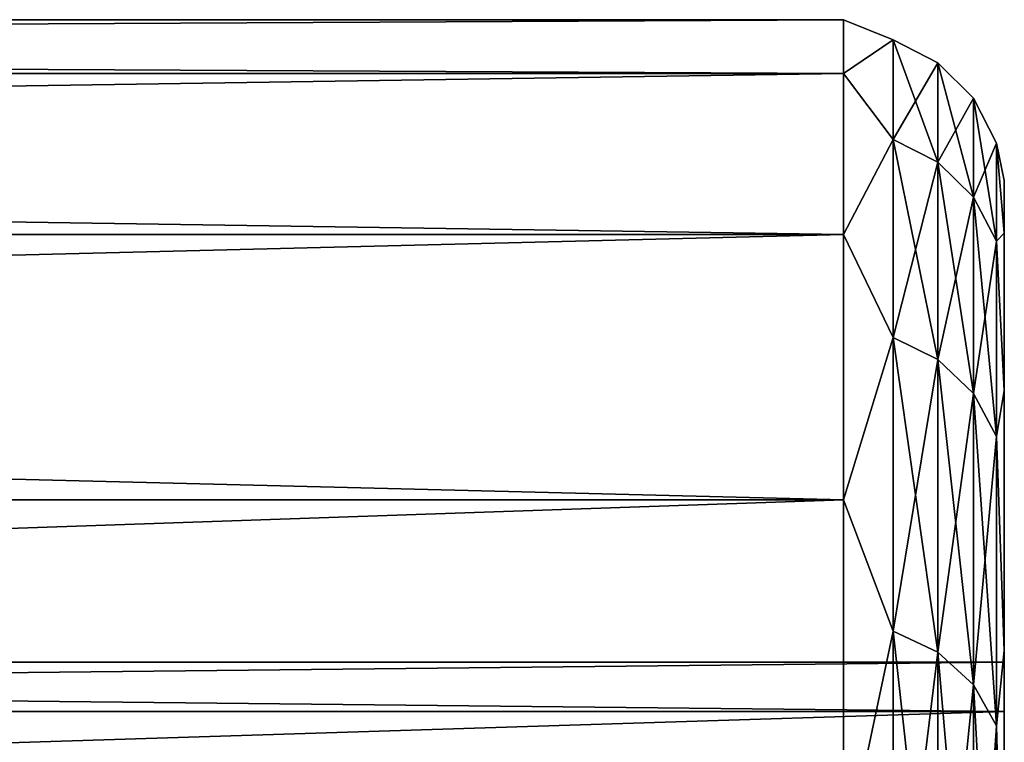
# Model space of a CAD drawing. Header units: metres. Extents: x 59 to 135, y -85 to 87.
# Tile 114 of 210: x 100.94 to 104, y 20.75 to 23. Entities that reach past the tile are written whole.
import ezdxf

# ---------------------------------------------------------------- set-up
doc = ezdxf.new("R2010")
doc.units = ezdxf.units.M
doc.layers.add('solid_21_404_502_XXX', color=7, linetype='CONTINUOUS')

msp = doc.modelspace()

# ---------------------------------------------------------------- linework, layer by layer
at = {"layer": 'solid_21_404_502_XXX'}
for points in [[(103.5, 23), (70.300003, 22.999977), (70.300003, 22.832304, 2.772344)], [(103.5, 23), (103.5, 22.832304, -2.772344), (70.300003, 22.999977)], [(103.5, 22.832304, 2.772344), (103.5, 23), (70.300003, 22.832304, 2.772344)], [(103.5, 22.832304, -2.772344), (70.300003, 22.832304, -2.772344), (70.300003, 22.999977)], [(103.65406, 22.936802, -1.335917), (103.5, 22.832304, -2.772344), (103.5, 23)], [(103.65406, 22.936802, 1.335917), (103.5, 23), (103.5, 22.832304, 2.772344)], [(103.65406, 22.936802, -1.335917), (103.5, 23), (103.65406, 22.936802, 1.335917)], [(103.65406, 22.626621, -3.989684), (103.5, 22.832304, -2.772344), (103.65406, 22.936802, -1.335917)], [(103.65406, 22.936802, 1.335917), (103.5, 22.832304, 2.772344), (103.65406, 22.626621, 3.989684)], [(103.65406, 22.936802, 1.335917), (103.79364, 22.865942, 1.331789), (103.79364, 22.865942, -1.331789)], [(103.65406, 22.936802, 1.335917), (103.65406, 22.626621, 3.989684), (103.79364, 22.865942, 1.331789)], [(103.65406, 22.936802, -1.335917), (103.79364, 22.865942, -1.331789), (103.79364, 22.556719, -3.977358)], [(103.65406, 22.936802, -1.335917), (103.65406, 22.936802, 1.335917), (103.79364, 22.865942, -1.331789)], [(103.65406, 22.626621, -3.989684), (103.65406, 22.936802, -1.335917), (103.79364, 22.556719, -3.977358)], [(103.65406, 22.626621, 3.989684), (103.79364, 22.556719, 3.977358), (103.79364, 22.865942, 1.331789)], [(103.79364, 22.865942, 1.331789), (103.904419, 22.755455, 1.325354), (103.904419, 22.755455, -1.325354)], [(103.79364, 22.865942, 1.331789), (103.79364, 22.556719, 3.977358), (103.904419, 22.755455, 1.325354)], [(103.79364, 22.865942, -1.331789), (103.904419, 22.755455, -1.325354), (103.904419, 22.447727, -3.95814)], [(103.79364, 22.865942, -1.331789), (103.79364, 22.865942, 1.331789), (103.904419, 22.755455, -1.325354)], [(103.79364, 22.556719, -3.977358), (103.79364, 22.865942, -1.331789), (103.904419, 22.447727, -3.95814)], [(103.5, 22.331661, -5.50426), (70.300003, 22.33164, -5.504255), (70.300003, 22.832304, -2.772344)], [(103.5, 22.832304, -2.772344), (103.5, 22.331661, -5.50426), (70.300003, 22.832304, -2.772344)], [(103.5, 22.832304, 2.772344), (70.300003, 22.832304, 2.772344), (70.300003, 22.33164, 5.504255)], [(103.5, 22.331661, 5.50426), (103.5, 22.832304, 2.772344), (70.300003, 22.33164, 5.504255)], [(103.65406, 22.626621, -3.989684), (103.5, 22.331661, -5.50426), (103.5, 22.832304, -2.772344)], [(103.65406, 22.626621, 3.989684), (103.5, 22.832304, 2.772344), (103.5, 22.331661, 5.50426)], [(103.79364, 22.556719, 3.977358), (103.904419, 22.447727, 3.95814), (103.904419, 22.755455, 1.325354)], [(103.904419, 22.755455, 1.325354), (103.975525, 22.61618, 1.317243), (103.975525, 22.61618, -1.317243)], [(103.904419, 22.755455, 1.325354), (103.904419, 22.447727, 3.95814), (103.975525, 22.61618, 1.317243)], [(103.904419, 22.755455, -1.325354), (103.975525, 22.61618, -1.317243), (103.975525, 22.310335, -3.933914)], [(103.904419, 22.755455, -1.325354), (103.904419, 22.755455, 1.325354), (103.975525, 22.61618, -1.317243)], [(103.904419, 22.447727, -3.95814), (103.904419, 22.755455, -1.325354), (103.975525, 22.310335, -3.933914)], [(103.65406, 22.010454, -6.589498), (103.5, 22.331661, -5.50426), (103.65406, 22.626621, -3.989684)], [(103.65406, 22.626621, 3.989684), (103.5, 22.331661, 5.50426), (103.65406, 22.010454, 6.589498)], [(103.65406, 22.626621, 3.989684), (103.65406, 22.010454, 6.589498), (103.79364, 22.556719, 3.977358)], [(103.65406, 22.626621, -3.989684), (103.79364, 22.556719, -3.977358), (103.79364, 21.942455, -6.56914)], [(103.65406, 22.010454, -6.589498), (103.65406, 22.626621, -3.989684), (103.79364, 21.942455, -6.56914)], [(103.904419, 22.447727, 3.95814), (103.975525, 22.310335, 3.933914), (103.975525, 22.61618, 1.317243)], [(103.975525, 22.61618, 1.317243), (104, 22.335833, 2.713041), (104, 22.499977, 0)], [(103.975525, 22.61618, 1.317243), (103.975525, 22.310335, 3.933914), (104, 22.335833, 2.713041)], [(103.975525, 22.61618, -1.317243), (104, 22.499977, 0), (104, 22.335833, -2.713042)], [(103.975525, 22.61618, -1.317243), (103.975525, 22.61618, 1.317243), (104, 22.499977, 0)], [(103.975525, 22.310335, -3.933914), (103.975525, 22.61618, -1.317243), (104, 22.335833, -2.713042)], [(103.65406, 22.010454, 6.589498), (103.79364, 21.942455, 6.56914), (103.79364, 22.556719, 3.977358)], [(103.79364, 22.556719, 3.977358), (103.79364, 21.942455, 6.56914), (103.904419, 22.447727, 3.95814)], [(103.79364, 22.556719, -3.977358), (103.904419, 22.447727, -3.95814), (103.904419, 21.836432, -6.537398)], [(103.79364, 21.942455, -6.56914), (103.79364, 22.556719, -3.977358), (103.904419, 21.836432, -6.537398)], [(104, 22.335833, -2.713042), (104, 22.499977, 0), (104, 22.335833, 2.713041)], [(103.79364, 21.942455, 6.56914), (103.904419, 21.836432, 6.537398), (103.904419, 22.447727, 3.95814)], [(103.904419, 22.447727, 3.95814), (103.904419, 21.836432, 6.537398), (103.975525, 22.310335, 3.933914)], [(103.904419, 22.447727, -3.95814), (103.975525, 22.310335, -3.933914), (103.975525, 21.702782, -6.497386)], [(103.904419, 21.836432, -6.537398), (103.904419, 22.447727, -3.95814), (103.975525, 21.702782, -6.497386)], [(103.5, 22.331661, -5.50426), (103.5, 21.505373, -8.155912), (70.300003, 22.33164, -5.504255)], [(103.5, 22.331661, 5.50426), (70.300003, 22.33164, 5.504255), (70.300003, 21.505373, 8.155912)], [(103.5, 21.505373, 8.155912), (103.5, 22.331661, 5.50426), (70.300003, 21.505373, 8.155912)], [(103.5, 21.505373, -8.155912), (70.300003, 21.505373, -8.155912), (70.300003, 22.33164, -5.504255)], [(103.65406, 22.010454, -6.589498), (103.5, 21.505373, -8.155912), (103.5, 22.331661, -5.50426)], [(103.65406, 22.010454, 6.589498), (103.5, 22.331661, 5.50426), (103.5, 21.505373, 8.155912)], [(103.975525, 22.310335, 3.933914), (104, 21.845703, 5.386486), (104, 22.335833, 2.713041)], [(103.975525, 22.310335, -3.933914), (104, 22.335833, -2.713042), (104, 21.845703, -5.386487)], [(104, 22.335833, -2.713042), (104, 22.335833, 2.713041), (104, 21.845703, 5.386486)], [(104, 21.845703, -5.386487), (104, 22.335833, -2.713042), (104, 21.845703, 5.386486)], [(103.904419, 21.836432, 6.537398), (103.975525, 21.702782, 6.497386), (103.975525, 22.310335, 3.933914)], [(103.975525, 22.310335, 3.933914), (103.975525, 21.702782, 6.497386), (104, 21.845703, 5.386486)], [(103.975525, 21.702782, -6.497386), (103.975525, 22.310335, -3.933914), (104, 21.845703, -5.386487)], [(103.65406, 21.096634, -9.1002), (103.5, 21.505373, -8.155912), (103.65406, 22.010454, -6.589498)], [(103.65406, 22.010454, 6.589498), (103.5, 21.505373, 8.155912), (103.65406, 21.096634, 9.1002)], [(103.65406, 22.010454, 6.589498), (103.65406, 21.096634, 9.1002), (103.79364, 21.942455, 6.56914)], [(103.65406, 22.010454, -6.589498), (103.79364, 21.942455, -6.56914), (103.79364, 21.031458, -9.072085)], [(103.65406, 21.096634, -9.1002), (103.65406, 22.010454, -6.589498), (103.79364, 21.031458, -9.072085)], [(103.65406, 21.096634, 9.1002), (103.79364, 21.031458, 9.072085), (103.79364, 21.942455, 6.56914)], [(103.79364, 21.942455, 6.56914), (103.79364, 21.031458, 9.072085), (103.904419, 21.836432, 6.537398)], [(103.79364, 21.942455, -6.56914), (103.904419, 21.836432, -6.537398), (103.904419, 20.929836, -9.02825)], [(103.79364, 21.031458, -9.072085), (103.79364, 21.942455, -6.56914), (103.904419, 20.929836, -9.02825)], [(103.975525, 21.702782, 6.497386), (104, 21.036831, 7.981337), (104, 21.845703, 5.386486)], [(103.975525, 21.702782, -6.497386), (104, 21.845703, -5.386487), (104, 21.036831, -7.981338)], [(104, 21.845703, -5.386487), (104, 21.845703, 5.386486), (104, 21.036831, 7.981337)], [(104, 21.036831, -7.981338), (104, 21.845703, -5.386487), (104, 21.036831, 7.981337)], [(103.79364, 21.031458, 9.072085), (103.904419, 20.929836, 9.02825), (103.904419, 21.836432, 6.537398)], [(103.904419, 21.836432, 6.537398), (103.904419, 20.929836, 9.02825), (103.975525, 21.702782, 6.497386)], [(103.904419, 21.836432, -6.537398), (103.975525, 21.702782, -6.497386), (103.975525, 20.801735, -8.972993)], [(103.904419, 20.929836, -9.02825), (103.904419, 21.836432, -6.537398), (103.975525, 20.801735, -8.972993)], [(103.904419, 20.929836, 9.02825), (103.975525, 20.801735, 8.972993), (103.975525, 21.702782, 6.497386)], [(103.975525, 21.702782, 6.497386), (103.975525, 20.801735, 8.972993), (104, 21.036831, 7.981337)], [(103.975525, 20.801735, -8.972993), (103.975525, 21.702782, -6.497386), (104, 21.036831, -7.981338)], [(103.5, 20.365488, -10.688633), (70.300003, 20.365469, -10.688622), (70.300003, 21.505373, -8.155912)], [(103.5, 21.505373, -8.155912), (103.5, 20.365488, -10.688633), (70.300003, 21.505373, -8.155912)], [(103.5, 21.505373, 8.155912), (70.300003, 21.505373, 8.155912), (70.300003, 20.365469, 10.688622)], [(103.5, 20.365488, 10.688633), (103.5, 21.505373, 8.155912), (70.300003, 20.365469, 10.688622)], [(103.65406, 21.096634, -9.1002), (103.5, 20.365488, -10.688633), (103.5, 21.505373, -8.155912)], [(103.65406, 21.096634, 9.1002), (103.5, 21.505373, 8.155912), (103.5, 20.365488, 10.688633)], [(103.65406, 19.897516, -11.487837), (103.5, 20.365488, -10.688633), (103.65406, 21.096634, -9.1002)], [(103.65406, 21.096634, 9.1002), (103.5, 20.365488, 10.688633), (103.65406, 19.897516, 11.487837)], [(103.65406, 21.096634, 9.1002), (103.65406, 19.897516, 11.487837), (103.79364, 21.031458, 9.072085)], [(103.65406, 21.096634, -9.1002), (103.79364, 21.031458, -9.072085), (103.79364, 19.836046, -11.452347)], [(103.65406, 19.897516, -11.487837), (103.65406, 21.096634, -9.1002), (103.79364, 19.836046, -11.452347)], [(103.65406, 19.897516, 11.487837), (103.79364, 19.836046, 11.452347), (103.79364, 21.031458, 9.072085)], [(103.79364, 21.031458, 9.072085), (103.79364, 19.836046, 11.452347), (103.904419, 20.929836, 9.02825)], [(103.79364, 21.031458, -9.072085), (103.904419, 20.929836, -9.02825), (103.904419, 19.7402, -11.39701)], [(103.79364, 19.836046, -11.452347), (103.79364, 21.031458, -9.072085), (103.904419, 19.7402, -11.39701)], [(103.975525, 20.801735, 8.972993), (104, 19.920931, 10.459707), (104, 21.036831, 7.981337)], [(103.975525, 20.801735, -8.972993), (104, 21.036831, -7.981338), (104, 19.920931, -10.459708)], [(104, 21.036831, 7.981337), (104, 20.846859, 2.531239), (104, 21)], [(104, 21.036831, 7.981337), (104, 19.920931, 10.459707), (104, 20.846859, 2.531239)], [(104, 21.036831, -7.981338), (104, 21), (104, 20.846859, -2.531239)], [(104, 21.036831, -7.981338), (104, 21.036831, 7.981337), (104, 21)], [(104, 21.036831, -7.981338), (104, 20.846859, -2.531239), (104, 20.389814, -5.025488)], [(104, 19.920931, -10.459708), (104, 21.036831, -7.981338), (104, 20.389814, -5.025488)], [(89.5, 21), (104, 21), (104, 20.846859, 2.531239)], [(89.5, 20.846859, 2.531239), (89.5, 21), (104, 20.846859, 2.531239)], [(89.5, 20.846859, -2.531239), (104, 20.846859, -2.531239), (104, 21)], [(89.5, 21), (89.5, 20.846859, -2.531239), (104, 21)], [(103.79364, 19.836046, 11.452347), (103.904419, 19.7402, 11.39701), (103.904419, 20.929836, 9.02825)], [(103.904419, 20.929836, 9.02825), (103.904419, 19.7402, 11.39701), (103.975525, 20.801735, 8.972993)], [(103.904419, 20.929836, -9.02825), (103.975525, 20.801735, -8.972993), (103.975525, 19.619379, -11.327254)], [(103.904419, 19.7402, -11.39701), (103.904419, 20.929836, -9.02825), (103.975525, 19.619379, -11.327254)], [(89.5, 20.846859, 2.531239), (104, 20.846859, 2.531239), (104, 20.389814, 5.025488)], [(89.5, 20.389814, 5.025488), (89.5, 20.846859, 2.531239), (104, 20.389814, 5.025488)], [(89.5, 20.389814, -5.025488), (104, 20.389814, -5.025488), (104, 20.846859, -2.531239)], [(89.5, 20.846859, -2.531239), (89.5, 20.389814, -5.025488), (104, 20.846859, -2.531239)], [(104, 19.920931, 10.459707), (104, 20.389814, 5.025488), (104, 20.846859, 2.531239)], [(103.904419, 19.7402, 11.39701), (103.975525, 19.619379, 11.327254), (103.975525, 20.801735, 8.972993)], [(103.975525, 20.801735, 8.972993), (103.975525, 19.619379, 11.327254), (104, 19.920931, 10.459707)], [(103.975525, 19.619379, -11.327254), (103.975525, 20.801735, -8.972993), (104, 19.920931, -10.459708)]]:
    msp.add_3dface(points, dxfattribs=at)

doc.saveas('drawing.dxf')
